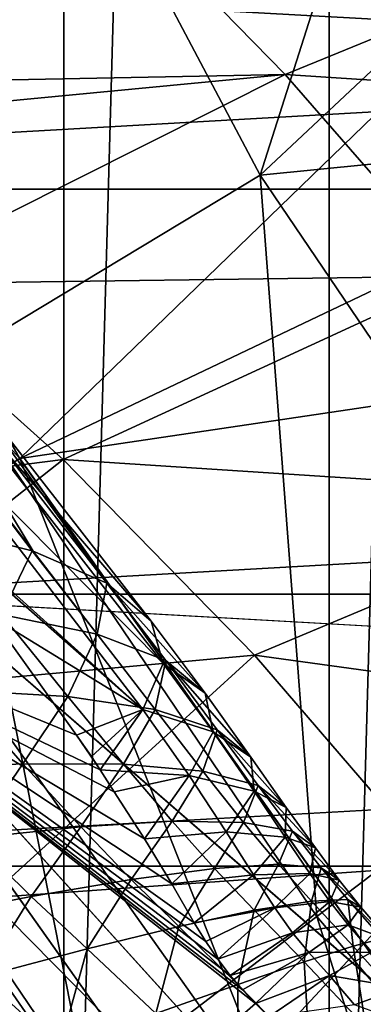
# Model space of a CAD drawing. Header units: millimetres. Extents: x -100 to 100, y -64 to 136.
# Tile 78 of 256: x -15.24 to -14.23, y -11.18 to -8.29. Entities that reach past the tile are written whole.
import ezdxf

# ---------------------------------------------------------------- set-up
doc = ezdxf.new("R2010")
doc.units = ezdxf.units.MM
doc.header["$LTSCALE"] = 159.143519
for name, color, linetype in [('141', 7, 'CONTINUOUS'), ('142', 7, 'CONTINUOUS'), ('160', 7, 'CONTINUOUS'), ('188', 7, 'CONTINUOUS'), ('294', 7, 'CONTINUOUS'), ('296', 7, 'CONTINUOUS'), ('301', 7, 'CONTINUOUS'), ('302', 7, 'CONTINUOUS'), ('303', 7, 'CONTINUOUS'), ('307', 7, 'CONTINUOUS'), ('309', 7, 'CONTINUOUS'), ('313', 7, 'CONTINUOUS'), ('319', 7, 'CONTINUOUS'), ('321', 7, 'CONTINUOUS'), ('322', 7, 'CONTINUOUS'), ('323', 7, 'CONTINUOUS'), ('436', 7, 'CONTINUOUS'), ('464', 7, 'CONTINUOUS'), ('468', 7, 'CONTINUOUS'), ('469', 7, 'CONTINUOUS'), ('470', 7, 'CONTINUOUS'), ('477', 7, 'CONTINUOUS'), ('507', 7, 'CONTINUOUS'), ('83', 7, 'CONTINUOUS')]:
    doc.layers.add(name, color=color, linetype=linetype)

msp = doc.modelspace()

# ---------------------------------------------------------------- linework, layer by layer
at = {"layer": '141', "color": 7, "linetype": 'CONTINUOUS', "true_color": 0x8c979c}
msp.add_3dface([(-14.9735, -7.9249, -11.5405), (-16.0208, -8.4789, -11.1168), (-32.4168, -7.7796, -11.2709), (-14.9735, -7.9249, -11.5405)], dxfattribs=at)
at = {"layer": '142', "color": 7, "linetype": 'CONTINUOUS', "true_color": 0x8c979c}
for points in [[(-15.7017, -9.0189, 12.7725), (-15.9042, -8.93, 12.3202), (-15.2018, -9.849, 11.8407), (-15.7017, -9.0189, 12.7725)], [(-15.2018, -9.849, 11.8407), (-15.9042, -8.93, 12.3202), (-15.2043, -9.8482, 11.8359), (-15.2018, -9.849, 11.8407)], [(-15.2043, -9.8482, 11.8359), (-15.9042, -8.93, 12.3202), (-15.5051, -9.7732, 11.3625), (-15.2043, -9.8482, 11.8359)], [(-15.5712, -9.1371, 13.2529), (-15.7017, -9.0189, 12.7725), (-14.9844, -9.9432, 12.3555), (-15.5712, -9.1371, 13.2529)], [(-14.9844, -9.9432, 12.3555), (-15.7017, -9.0189, 12.7725), (-15.2018, -9.849, 11.8407), (-14.9844, -9.9432, 12.3555)], [(-15.52, -9.2807, 13.7426), (-15.5712, -9.1371, 13.2529), (-14.8546, -10.0542, 12.9015), (-15.52, -9.2807, 13.7426)], [(-14.8546, -10.0542, 12.9015), (-15.5712, -9.1371, 13.2529), (-14.9844, -9.9432, 12.3555), (-14.8546, -10.0542, 12.9015)], [(-15.5492, -9.4437, 14.2223), (-15.52, -9.2807, 13.7426), (-14.8194, -10.179, 13.4585), (-15.5492, -9.4437, 14.2223)], [(-14.8194, -10.179, 13.4585), (-15.52, -9.2807, 13.7426), (-14.8546, -10.0542, 12.9015), (-14.8194, -10.179, 13.4585)], [(-15.6542, -9.6159, 14.6721), (-15.5492, -9.4437, 14.2223), (-14.8794, -10.3136, 14.0111), (-15.6542, -9.6159, 14.6721)], [(-14.8794, -10.3136, 14.0111), (-15.5492, -9.4437, 14.2223), (-14.8194, -10.179, 13.4585), (-14.8794, -10.3136, 14.0111)], [(-15.6071, -9.6746, 14.6529), (-15.6542, -9.6159, 14.6721), (-14.8794, -10.3136, 14.0111), (-15.6071, -9.6746, 14.6529)], [(-15.324, -10.0421, 14.5673), (-15.6071, -9.6746, 14.6529), (-14.8794, -10.3136, 14.0111), (-15.324, -10.0421, 14.5673)], [(-15.074, -10.3889, 14.5375), (-15.324, -10.0421, 14.5673), (-14.8794, -10.3136, 14.0111), (-15.074, -10.3889, 14.5375)], [(-15.0299, -10.4521, 14.5368), (-15.074, -10.3889, 14.5375), (-14.8794, -10.3136, 14.0111), (-15.0299, -10.4521, 14.5368)]]:
    msp.add_3dface(points, dxfattribs=at)
at = {"layer": '160', "color": 7, "linetype": 'CONTINUOUS', "true_color": 0x8c979c}
for points in [[(-15.2043, -9.8482, 11.8359), (-15.5051, -9.7732, 11.3625), (-15.2946, -10.035, 11.2699), (-15.2043, -9.8482, 11.8359)], [(-15.2043, -9.8482, 11.8359), (-15.2946, -10.035, 11.2699), (-15.0133, -10.0926, 11.7665), (-15.2043, -9.8482, 11.8359)], [(-15.2018, -9.849, 11.8407), (-15.2043, -9.8482, 11.8359), (-15.0133, -10.0926, 11.7665), (-15.2018, -9.849, 11.8407)], [(-14.9844, -9.9432, 12.3555), (-15.2018, -9.849, 11.8407), (-15.0133, -10.0926, 11.7665), (-14.9844, -9.9432, 12.3555)], [(-14.9844, -9.9432, 12.3555), (-15.0133, -10.0926, 11.7665), (-14.8115, -10.1702, 12.303), (-14.9844, -9.9432, 12.3555)], [(-14.8546, -10.0542, 12.9015), (-14.9844, -9.9432, 12.3555), (-14.6959, -10.2661, 12.8654), (-14.8546, -10.0542, 12.9015)], [(-14.9844, -9.9432, 12.3555), (-14.8115, -10.1702, 12.303), (-14.6959, -10.2661, 12.8654), (-14.9844, -9.9432, 12.3555)], [(-15.2946, -10.035, 11.2699), (-15.4227, -10.2569, 10.7563), (-15.0995, -10.2755, 11.2204), (-15.2946, -10.035, 11.2699)], [(-15.2946, -10.035, 11.2699), (-15.0995, -10.2755, 11.2204), (-15.0133, -10.0926, 11.7665), (-15.2946, -10.035, 11.2699)], [(-14.8194, -10.179, 13.4585), (-14.8546, -10.0542, 12.9015), (-14.6959, -10.2661, 12.8654), (-14.8194, -10.179, 13.4585)], [(-15.0133, -10.0926, 11.7665), (-15.0995, -10.2755, 11.2204), (-14.8427, -10.3142, 11.7329), (-15.0133, -10.0926, 11.7665)], [(-15.0133, -10.0926, 11.7665), (-14.8427, -10.3142, 11.7329), (-14.8115, -10.1702, 12.303), (-15.0133, -10.0926, 11.7665)], [(-14.8115, -10.1702, 12.303), (-14.8427, -10.3142, 11.7329), (-14.6607, -10.3736, 12.2835), (-14.8115, -10.1702, 12.303)], [(-14.8115, -10.1702, 12.303), (-14.6607, -10.3736, 12.2835), (-14.5614, -10.4534, 12.8594), (-14.8115, -10.1702, 12.303)], [(-14.6959, -10.2661, 12.8654), (-14.8115, -10.1702, 12.303), (-14.5614, -10.4534, 12.8594), (-14.6959, -10.2661, 12.8654)], [(-14.8794, -10.3136, 14.0111), (-14.8194, -10.179, 13.4585), (-14.6724, -10.3795, 13.4395), (-14.8794, -10.3136, 14.0111)], [(-14.8194, -10.179, 13.4585), (-14.6959, -10.2661, 12.8654), (-14.6724, -10.3795, 13.4395), (-14.8194, -10.179, 13.4585)], [(-15.4227, -10.2569, 10.7563), (-15.5806, -10.4903, 10.2979), (-15.2313, -10.4732, 10.7241), (-15.4227, -10.2569, 10.7563)], [(-15.4227, -10.2569, 10.7563), (-15.2313, -10.4732, 10.7241), (-15.0995, -10.2755, 11.2204), (-15.4227, -10.2569, 10.7563)], [(-15.0995, -10.2755, 11.2204), (-15.2313, -10.4732, 10.7241), (-14.936, -10.474, 11.2017), (-15.0995, -10.2755, 11.2204)], [(-15.0995, -10.2755, 11.2204), (-14.936, -10.474, 11.2017), (-14.8427, -10.3142, 11.7329), (-15.0995, -10.2755, 11.2204)], [(-14.6959, -10.2661, 12.8654), (-14.5614, -10.4534, 12.8594), (-14.6724, -10.3795, 13.4395), (-14.6959, -10.2661, 12.8654)], [(-15.0047, -10.4915, 14.5409), (-15.0299, -10.4521, 14.5368), (-14.8794, -10.3136, 14.0111), (-15.0047, -10.4915, 14.5409)], [(-15.0047, -10.4915, 14.5409), (-14.8794, -10.3136, 14.0111), (-14.7425, -10.5073, 14.0095), (-15.0047, -10.4915, 14.5409)], [(-14.8427, -10.3142, 11.7329), (-14.936, -10.474, 11.2017), (-14.7029, -10.4947, 11.7249), (-14.8427, -10.3142, 11.7329)], [(-14.8794, -10.3136, 14.0111), (-14.6724, -10.3795, 13.4395), (-14.7425, -10.5073, 14.0095), (-14.8794, -10.3136, 14.0111)], [(-14.8427, -10.3142, 11.7329), (-14.7029, -10.4947, 11.7249), (-14.6607, -10.3736, 12.2835), (-14.8427, -10.3142, 11.7329)], [(-14.6724, -10.3795, 13.4395), (-14.5517, -10.5539, 13.447), (-14.7425, -10.5073, 14.0095), (-14.6724, -10.3795, 13.4395)], [(-14.6607, -10.3736, 12.2835), (-14.7029, -10.4947, 11.7249), (-14.5405, -10.5368, 12.2846), (-14.6607, -10.3736, 12.2835)], [(-14.6724, -10.3795, 13.4395), (-14.5614, -10.4534, 12.8594), (-14.5517, -10.5539, 13.447), (-14.6724, -10.3795, 13.4395)], [(-14.6607, -10.3736, 12.2835), (-14.5405, -10.5368, 12.2846), (-14.4573, -10.6012, 12.8686), (-14.6607, -10.3736, 12.2835)], [(-14.5614, -10.4534, 12.8594), (-14.6607, -10.3736, 12.2835), (-14.4573, -10.6012, 12.8686), (-14.5614, -10.4534, 12.8594)], [(-14.5614, -10.4534, 12.8594), (-14.4573, -10.6012, 12.8686), (-14.5517, -10.5539, 13.447), (-14.5614, -10.4534, 12.8594)], [(-15.5806, -10.4903, 10.2979), (-15.3819, -10.6919, 10.2759), (-15.2313, -10.4732, 10.7241), (-15.5806, -10.4903, 10.2979)], [(-15.2313, -10.4732, 10.7241), (-15.3819, -10.6919, 10.2759), (-15.0617, -10.658, 10.7146), (-15.2313, -10.4732, 10.7241)], [(-15.2313, -10.4732, 10.7241), (-15.0617, -10.658, 10.7146), (-14.936, -10.474, 11.2017), (-15.2313, -10.4732, 10.7241)], [(-14.936, -10.474, 11.2017), (-15.0617, -10.658, 10.7146), (-14.7928, -10.6417, 11.201), (-14.936, -10.474, 11.2017)], [(-14.9631, -10.5559, 14.547), (-15.0047, -10.4915, 14.5409), (-14.7425, -10.5073, 14.0095), (-14.9631, -10.5559, 14.547)], [(-14.936, -10.474, 11.2017), (-14.7928, -10.6417, 11.201), (-14.7029, -10.4947, 11.7249), (-14.936, -10.474, 11.2017)], [(-14.7029, -10.4947, 11.7249), (-14.7928, -10.6417, 11.201), (-14.5827, -10.6453, 11.7302), (-14.7029, -10.4947, 11.7249)], [(-14.7029, -10.4947, 11.7249), (-14.5827, -10.6453, 11.7302), (-14.5405, -10.5368, 12.2846), (-14.7029, -10.4947, 11.7249)], [(-14.8744, -10.6934, 14.563), (-14.9631, -10.5559, 14.547), (-14.7425, -10.5073, 14.0095), (-14.8744, -10.6934, 14.563)], [(-14.8744, -10.6934, 14.563), (-14.7425, -10.5073, 14.0095), (-14.6338, -10.6732, 14.0305), (-14.8744, -10.6934, 14.563)], [(-14.7425, -10.5073, 14.0095), (-14.5517, -10.5539, 13.447), (-14.6338, -10.6732, 14.0305), (-14.7425, -10.5073, 14.0095)], [(-14.5517, -10.5539, 13.447), (-14.4608, -10.6889, 13.464), (-14.6338, -10.6732, 14.0305), (-14.5517, -10.5539, 13.447)], [(-14.5405, -10.5368, 12.2846), (-14.5827, -10.6453, 11.7302), (-14.4395, -10.6709, 12.2941), (-14.5405, -10.5368, 12.2846)], [(-14.5517, -10.5539, 13.447), (-14.4573, -10.6012, 12.8686), (-14.4608, -10.6889, 13.464), (-14.5517, -10.5539, 13.447)], [(-14.5405, -10.5368, 12.2846), (-14.4395, -10.6709, 12.2941), (-14.372, -10.7203, 12.8812), (-14.5405, -10.5368, 12.2846)], [(-14.4573, -10.6012, 12.8686), (-14.5405, -10.5368, 12.2846), (-14.372, -10.7203, 12.8812), (-14.4573, -10.6012, 12.8686)], [(-14.4573, -10.6012, 12.8686), (-14.372, -10.7203, 12.8812), (-14.4608, -10.6889, 13.464), (-14.4573, -10.6012, 12.8686)], [(-15.3819, -10.6919, 10.2759), (-15.207, -10.8626, 10.2729), (-15.0617, -10.658, 10.7146), (-15.3819, -10.6919, 10.2759)], [(-15.0617, -10.658, 10.7146), (-15.207, -10.8626, 10.2729), (-14.9133, -10.8127, 10.7198), (-15.0617, -10.658, 10.7146)], [(-15.0617, -10.658, 10.7146), (-14.9133, -10.8127, 10.7198), (-14.7928, -10.6417, 11.201), (-15.0617, -10.658, 10.7146)], [(-14.7928, -10.6417, 11.201), (-14.9133, -10.8127, 10.7198), (-14.6686, -10.7805, 11.2111), (-14.7928, -10.6417, 11.201)], [(-14.7928, -10.6417, 11.201), (-14.6686, -10.7805, 11.2111), (-14.5827, -10.6453, 11.7302), (-14.7928, -10.6417, 11.201)], [(-14.5827, -10.6453, 11.7302), (-14.6686, -10.7805, 11.2111), (-14.4799, -10.7685, 11.7425), (-14.5827, -10.6453, 11.7302)], [(-14.5827, -10.6453, 11.7302), (-14.4799, -10.7685, 11.7425), (-14.4395, -10.6709, 12.2941), (-14.5827, -10.6453, 11.7302)], [(-15.3819, -10.6919, 10.2759), (-15.5431, -10.9282, 9.8741), (-15.207, -10.8626, 10.2729), (-15.3819, -10.6919, 10.2759)], [(-14.7941, -10.826, 14.5901), (-14.8744, -10.6934, 14.563), (-14.6338, -10.6732, 14.0305), (-14.7941, -10.826, 14.5901)], [(-14.7941, -10.826, 14.5901), (-14.6338, -10.6732, 14.0305), (-14.5539, -10.7993, 14.0551), (-14.7941, -10.826, 14.5901)], [(-14.6338, -10.6732, 14.0305), (-14.4608, -10.6889, 13.464), (-14.5539, -10.7993, 14.0551), (-14.6338, -10.6732, 14.0305)], [(-14.4608, -10.6889, 13.464), (-14.388, -10.7954, 13.4793), (-14.5539, -10.7993, 14.0551), (-14.4608, -10.6889, 13.464)], [(-14.4395, -10.6709, 12.2941), (-14.4799, -10.7685, 11.7425), (-14.3549, -10.779, 12.3066), (-14.4395, -10.6709, 12.2941)], [(-14.4608, -10.6889, 13.464), (-14.372, -10.7203, 12.8812), (-14.388, -10.7954, 13.4793), (-14.4608, -10.6889, 13.464)], [(-14.4395, -10.6709, 12.2941), (-14.3549, -10.779, 12.3066), (-14.302, -10.8146, 12.8926), (-14.4395, -10.6709, 12.2941)], [(-14.372, -10.7203, 12.8812), (-14.4395, -10.6709, 12.2941), (-14.302, -10.8146, 12.8926), (-14.372, -10.7203, 12.8812)], [(-14.372, -10.7203, 12.8812), (-14.302, -10.8146, 12.8926), (-14.388, -10.7954, 13.4793), (-14.372, -10.7203, 12.8812)], [(-14.9133, -10.8127, 10.7198), (-14.7731, -10.9513, 10.7349), (-14.6686, -10.7805, 11.2111), (-14.9133, -10.8127, 10.7198)], [(-14.6686, -10.7805, 11.2111), (-14.7731, -10.9513, 10.7349), (-14.5516, -10.9036, 11.2276), (-14.6686, -10.7805, 11.2111)], [(-14.6686, -10.7805, 11.2111), (-14.5516, -10.9036, 11.2276), (-14.4799, -10.7685, 11.7425), (-14.6686, -10.7805, 11.2111)], [(-14.4799, -10.7685, 11.7425), (-14.5516, -10.9036, 11.2276), (-14.3837, -10.8764, 11.7577), (-14.4799, -10.7685, 11.7425)], [(-14.4799, -10.7685, 11.7425), (-14.3837, -10.8764, 11.7577), (-14.3549, -10.779, 12.3066), (-14.4799, -10.7685, 11.7425)], [(-14.3549, -10.779, 12.3066), (-14.3837, -10.8764, 11.7577), (-14.2764, -10.8723, 12.3183), (-14.3549, -10.779, 12.3066)], [(-14.3549, -10.779, 12.3066), (-14.2764, -10.8723, 12.3183), (-14.2379, -10.8944, 12.8993), (-14.3549, -10.779, 12.3066)], [(-14.302, -10.8146, 12.8926), (-14.3549, -10.779, 12.3066), (-14.2379, -10.8944, 12.8993), (-14.302, -10.8146, 12.8926)], [(-15.207, -10.8626, 10.2729), (-15.0422, -11.017, 10.2833), (-14.9133, -10.8127, 10.7198), (-15.207, -10.8626, 10.2729)], [(-14.9133, -10.8127, 10.7198), (-15.0422, -11.017, 10.2833), (-14.7731, -10.9513, 10.7349), (-14.9133, -10.8127, 10.7198)], [(-14.7279, -10.9405, 14.6206), (-14.7941, -10.826, 14.5901), (-14.5539, -10.7993, 14.0551), (-14.7279, -10.9405, 14.6206)], [(-14.7279, -10.9405, 14.6206), (-14.5539, -10.7993, 14.0551), (-14.4906, -10.8963, 14.0728), (-14.7279, -10.9405, 14.6206)], [(-14.5539, -10.7993, 14.0551), (-14.388, -10.7954, 13.4793), (-14.4906, -10.8963, 14.0728), (-14.5539, -10.7993, 14.0551)], [(-14.388, -10.7954, 13.4793), (-14.329, -10.8779, 13.489), (-14.4906, -10.8963, 14.0728), (-14.388, -10.7954, 13.4793)], [(-14.388, -10.7954, 13.4793), (-14.302, -10.8146, 12.8926), (-14.329, -10.8779, 13.489), (-14.388, -10.7954, 13.4793)], [(-14.302, -10.8146, 12.8926), (-14.2379, -10.8944, 12.8993), (-14.329, -10.8779, 13.489), (-14.302, -10.8146, 12.8926)], [(-15.5431, -10.9282, 9.8741), (-15.3528, -11.0986, 9.8759), (-15.207, -10.8626, 10.2729), (-15.5431, -10.9282, 9.8741)], [(-15.207, -10.8626, 10.2729), (-15.3528, -11.0986, 9.8759), (-15.0422, -11.017, 10.2833), (-15.207, -10.8626, 10.2729)], [(-14.3837, -10.8764, 11.7577), (-14.2611, -11.0087, 11.7765), (-14.2764, -10.8723, 12.3183), (-14.3837, -10.8764, 11.7577)], [(-14.2764, -10.8723, 12.3183), (-14.2611, -11.0087, 11.7765), (-14.1755, -10.9864, 12.3301), (-14.2764, -10.8723, 12.3183)], [(-14.2764, -10.8723, 12.3183), (-14.1755, -10.9864, 12.3301), (-14.1548, -10.9913, 12.9024), (-14.2764, -10.8723, 12.3183)], [(-14.2379, -10.8944, 12.8993), (-14.2764, -10.8723, 12.3183), (-14.1548, -10.9913, 12.9024), (-14.2379, -10.8944, 12.8993)], [(-14.6943, -10.995, 14.6323), (-14.7279, -10.9405, 14.6206), (-14.4906, -10.8963, 14.0728), (-14.6943, -10.995, 14.6323)], [(-14.6589, -11.0475, 14.639), (-14.6943, -10.995, 14.6323), (-14.4906, -10.8963, 14.0728), (-14.6589, -11.0475, 14.639)], [(-14.6589, -11.0475, 14.639), (-14.4906, -10.8963, 14.0728), (-14.439, -10.9696, 14.0804), (-14.6589, -11.0475, 14.639)], [(-14.5516, -10.9036, 11.2276), (-14.4046, -11.0546, 11.2511), (-14.3837, -10.8764, 11.7577), (-14.5516, -10.9036, 11.2276)], [(-14.4906, -10.8963, 14.0728), (-14.329, -10.8779, 13.489), (-14.439, -10.9696, 14.0804), (-14.4906, -10.8963, 14.0728)], [(-14.329, -10.8779, 13.489), (-14.2753, -10.9458, 13.49), (-14.439, -10.9696, 14.0804), (-14.329, -10.8779, 13.489)], [(-14.3837, -10.8764, 11.7577), (-14.4046, -11.0546, 11.2511), (-14.2611, -11.0087, 11.7765), (-14.3837, -10.8764, 11.7577)], [(-14.329, -10.8779, 13.489), (-14.2379, -10.8944, 12.8993), (-14.2753, -10.9458, 13.49), (-14.329, -10.8779, 13.489)], [(-14.2379, -10.8944, 12.8993), (-14.1548, -10.9913, 12.9024), (-14.2753, -10.9458, 13.49), (-14.2379, -10.8944, 12.8993)], [(-14.7731, -10.9513, 10.7349), (-14.5995, -11.1212, 10.7599), (-14.5516, -10.9036, 11.2276), (-14.7731, -10.9513, 10.7349)], [(-14.5516, -10.9036, 11.2276), (-14.5995, -11.1212, 10.7599), (-14.4046, -11.0546, 11.2511), (-14.5516, -10.9036, 11.2276)], [(-15.0422, -11.017, 10.2833), (-14.8406, -11.2062, 10.3061), (-14.7731, -10.9513, 10.7349), (-15.0422, -11.017, 10.2833)], [(-14.7731, -10.9513, 10.7349), (-14.8406, -11.2062, 10.3061), (-14.5995, -11.1212, 10.7599), (-14.7731, -10.9513, 10.7349)], [(-14.439, -10.9696, 14.0804), (-14.2753, -10.9458, 13.49), (-14.3914, -11.028, 14.0755), (-14.439, -10.9696, 14.0804)], [(-14.2753, -10.9458, 13.49), (-14.2058, -11.0268, 13.4837), (-14.3914, -11.028, 14.0755), (-14.2753, -10.9458, 13.49)], [(-14.2753, -10.9458, 13.49), (-14.1548, -10.9913, 12.9024), (-14.2058, -11.0268, 13.4837), (-14.2753, -10.9458, 13.49)], [(-14.6228, -11.0954, 14.6392), (-14.6589, -11.0475, 14.639), (-14.439, -10.9696, 14.0804), (-14.6228, -11.0954, 14.6392)], [(-14.6228, -11.0954, 14.6392), (-14.439, -10.9696, 14.0804), (-14.3914, -11.028, 14.0755), (-14.6228, -11.0954, 14.6392)], [(-14.2611, -11.0087, 11.7765), (-14.1085, -11.1781, 11.8103), (-14.1755, -10.9864, 12.3301), (-14.2611, -11.0087, 11.7765)], [(-14.4046, -11.0546, 11.2511), (-14.2235, -11.2472, 11.2914), (-14.2611, -11.0087, 11.7765), (-14.4046, -11.0546, 11.2511)], [(-14.2611, -11.0087, 11.7765), (-14.2235, -11.2472, 11.2914), (-14.1085, -11.1781, 11.8103), (-14.2611, -11.0087, 11.7765)], [(-15.3528, -11.0986, 9.8759), (-15.1226, -11.3074, 9.8928), (-15.0422, -11.017, 10.2833), (-15.3528, -11.0986, 9.8759)], [(-15.0422, -11.017, 10.2833), (-15.1226, -11.3074, 9.8928), (-14.8406, -11.2062, 10.3061), (-15.0422, -11.017, 10.2833)], [(-14.5862, -11.1376, 14.6318), (-14.6228, -11.0954, 14.6392), (-14.3914, -11.028, 14.0755), (-14.5862, -11.1376, 14.6318)], [(-14.5476, -11.1773, 14.6184), (-14.5862, -11.1376, 14.6318), (-14.3914, -11.028, 14.0755), (-14.5476, -11.1773, 14.6184)], [(-14.5476, -11.1773, 14.6184), (-14.3914, -11.028, 14.0755), (-14.3308, -11.0949, 14.06), (-14.5476, -11.1773, 14.6184)], [(-14.3914, -11.028, 14.0755), (-14.2058, -11.0268, 13.4837), (-14.3308, -11.0949, 14.06), (-14.3914, -11.028, 14.0755)], [(-14.2058, -11.0268, 13.4837), (-14.119, -11.1317, 13.485), (-14.3308, -11.0949, 14.06), (-14.2058, -11.0268, 13.4837)], [(-14.5995, -11.1212, 10.7599), (-14.388, -11.3377, 10.8036), (-14.4046, -11.0546, 11.2511), (-14.5995, -11.1212, 10.7599)], [(-14.4046, -11.0546, 11.2511), (-14.388, -11.3377, 10.8036), (-14.2235, -11.2472, 11.2914), (-14.4046, -11.0546, 11.2511)], [(-15.3528, -11.0986, 9.8759), (-15.4433, -11.4226, 9.522), (-15.1226, -11.3074, 9.8928), (-15.3528, -11.0986, 9.8759)], [(-14.509, -11.2165, 14.6044), (-14.5476, -11.1773, 14.6184), (-14.3308, -11.0949, 14.06), (-14.509, -11.2165, 14.6044)], [(-14.509, -11.2165, 14.6044), (-14.3308, -11.0949, 14.06), (-14.2567, -11.1812, 14.0495), (-14.509, -11.2165, 14.6044)], [(-14.3308, -11.0949, 14.06), (-14.119, -11.1317, 13.485), (-14.2567, -11.1812, 14.0495), (-14.3308, -11.0949, 14.06)], [(-14.8406, -11.2062, 10.3061), (-14.5975, -11.4472, 10.3495), (-14.5995, -11.1212, 10.7599), (-14.8406, -11.2062, 10.3061)], [(-14.5995, -11.1212, 10.7599), (-14.5975, -11.4472, 10.3495), (-14.388, -11.3377, 10.8036), (-14.5995, -11.1212, 10.7599)], [(-14.119, -11.1317, 13.485), (-14.0125, -11.2692, 13.5038), (-14.2567, -11.1812, 14.0495), (-14.119, -11.1317, 13.485)]]:
    msp.add_3dface(points, dxfattribs=at)
at = {"layer": '188', "color": 7, "linetype": 'CONTINUOUS', "true_color": 0x8c979c}
for points in [[(-14.9735, -7.9249, -11.5405), (-13.1285, -7.9036, -11.6772), (-14.4607, -8.4492, -11.254), (-14.9735, -7.9249, -11.5405)], [(-13.1285, -7.9036, -11.6772), (-12.6767, -8.5654, -11.4767), (-14.4607, -8.4492, -11.254), (-13.1285, -7.9036, -11.6772)], [(-16.0208, -8.4789, -11.1168), (-14.9735, -7.9249, -11.5405), (-14.4607, -8.4492, -11.254), (-16.0208, -8.4789, -11.1168)], [(-16.2641, -8.6209, -11.0017), (-16.0208, -8.4789, -11.1168), (-14.4607, -8.4492, -11.254), (-16.2641, -8.6209, -11.0017)], [(-16.2641, -8.6209, -11.0017), (-14.4607, -8.4492, -11.254), (-15.688, -9.0645, -10.7307), (-16.2641, -8.6209, -11.0017)], [(-14.4607, -8.4492, -11.254), (-13.9443, -9.041, -11.0529), (-15.688, -9.0645, -10.7307), (-14.4607, -8.4492, -11.254)], [(-14.4607, -8.4492, -11.254), (-12.6767, -8.5654, -11.4767), (-13.9443, -9.041, -11.0529), (-14.4607, -8.4492, -11.254)], [(-15.688, -9.0645, -10.7307), (-13.9443, -9.041, -11.0529), (-15.1137, -9.5798, -10.5363), (-15.688, -9.0645, -10.7307)], [(-13.9443, -9.041, -11.0529), (-13.4387, -9.6881, -10.9499), (-15.1137, -9.5798, -10.5363), (-13.9443, -9.041, -11.0529)], [(-15.688, -9.0645, -10.7307), (-15.1137, -9.5798, -10.5363), (-16.7073, -9.7826, -10.0699), (-15.688, -9.0645, -10.7307)], [(-16.7073, -9.7826, -10.0699), (-15.1137, -9.5798, -10.5363), (-16.0095, -10.2863, -9.8855), (-16.7073, -9.7826, -10.0699)], [(-15.1137, -9.5798, -10.5363), (-14.5513, -10.1542, -10.4322), (-16.0095, -10.2863, -9.8855), (-15.1137, -9.5798, -10.5363)], [(-15.1137, -9.5798, -10.5363), (-13.4387, -9.6881, -10.9499), (-14.5513, -10.1542, -10.4322), (-15.1137, -9.5798, -10.5363)], [(-13.4387, -9.6881, -10.9499), (-12.9591, -10.3739, -10.9529), (-14.5513, -10.1542, -10.4322), (-13.4387, -9.6881, -10.9499)], [(-16.0095, -10.2863, -9.8855), (-14.5513, -10.1542, -10.4322), (-15.3333, -10.8669, -9.8063), (-16.0095, -10.2863, -9.8855)], [(-14.5513, -10.1542, -10.4322), (-14.017, -10.7743, -10.4251), (-15.3333, -10.8669, -9.8063), (-14.5513, -10.1542, -10.4322)], [(-14.5513, -10.1542, -10.4322), (-12.9591, -10.3739, -10.9529), (-14.017, -10.7743, -10.4251), (-14.5513, -10.1542, -10.4322)], [(-15.3333, -10.8669, -9.8063), (-14.017, -10.7743, -10.4251), (-14.7021, -11.5073, -9.8385), (-15.3333, -10.8669, -9.8063)], [(-14.017, -10.7743, -10.4251), (-13.5261, -11.4234, -10.5168), (-14.7021, -11.5073, -9.8385), (-14.017, -10.7743, -10.4251)], [(-15.3333, -10.8669, -9.8063), (-14.7021, -11.5073, -9.8385), (-16.2133, -11.3657, -9.1021), (-15.3333, -10.8669, -9.8063)]]:
    msp.add_3dface(points, dxfattribs=at)
at = {"layer": '294', "color": 7, "linetype": 'CONTINUOUS', "true_color": 0xaaaaaa}
for points in [[(-15.6643, -9.8428, 72.2), (-15.876, -9.9757, 72.2), (-14.4639, -11.5345, 72.2), (-15.6643, -9.8428, 72.2)], [(-15.876, -9.9757, 72.2), (-14.6593, -11.6905, 72.2), (-14.4639, -11.5345, 72.2), (-15.876, -9.9757, 72.2)]]:
    msp.add_3dface(points, dxfattribs=at)
at = {"layer": '296', "color": 7, "linetype": 'CONTINUOUS', "true_color": 0xaaaaaa}
for points in [[(-14.4639, -11.5345, 62.7), (-15.876, -9.9757, 62.7), (-15.6643, -9.8428, 62.7), (-14.4639, -11.5345, 62.7)], [(-14.6593, -11.6905, 62.7), (-15.876, -9.9757, 62.7), (-14.4639, -11.5345, 62.7), (-14.6593, -11.6905, 62.7)]]:
    msp.add_3dface(points, dxfattribs=at)
at = {"layer": '301', "color": 7, "linetype": 'CONTINUOUS', "true_color": 0xaaaaaa}
for points in [[(-14.6594, -11.6904, 72.7), (-15.876, -9.9757, 72.2), (-15.8761, -9.9756, 72.7), (-14.6594, -11.6904, 72.7)], [(-14.6593, -11.6905, 72.2), (-15.876, -9.9757, 72.2), (-14.6594, -11.6904, 72.7), (-14.6593, -11.6905, 72.2)]]:
    msp.add_3dface(points, dxfattribs=at)
at = {"layer": '302', "color": 7, "linetype": 'CONTINUOUS', "true_color": 0xaaaaaa}
for points in [[(-15.2409, -9.5768, 63.2), (-16.2174, -7.8099, 63.2), (-15.2409, -9.5768, 71.7), (-15.2409, -9.5768, 63.2)], [(-15.2409, -9.5768, 71.7), (-16.2174, -7.8099, 63.2), (-16.2174, -7.8099, 71.7), (-15.2409, -9.5768, 71.7)], [(-14.073, -11.2228, 63.2), (-15.2409, -9.5768, 63.2), (-14.073, -11.2228, 71.7), (-14.073, -11.2228, 63.2)], [(-14.073, -11.2228, 71.7), (-15.2409, -9.5768, 63.2), (-15.2409, -9.5768, 71.7), (-14.073, -11.2228, 71.7)]]:
    msp.add_3dface(points, dxfattribs=at)
at = {"layer": '303', "color": 7, "linetype": 'CONTINUOUS', "true_color": 0xaaaaaa}
for points in [[(-15.876, -9.9757, 62.7), (-14.6593, -11.6905, 62.7), (-15.8761, -9.9756, 47.7), (-15.876, -9.9757, 62.7)], [(-15.8761, -9.9756, 47.7), (-14.6593, -11.6905, 62.7), (-14.6593, -11.6904, 47.7), (-15.8761, -9.9756, 47.7)]]:
    msp.add_3dface(points, dxfattribs=at)
at = {"layer": '307', "color": 7, "linetype": 'CONTINUOUS', "true_color": 0xaaaaaa}
for points in [[(-15.6643, -9.8428, 72.2), (-15.2409, -9.5768, 71.7), (-16.2174, -7.8099, 71.7), (-15.6643, -9.8428, 72.2)], [(-15.6643, -9.8428, 72.2), (-14.4639, -11.5345, 72.2), (-15.2409, -9.5768, 71.7), (-15.6643, -9.8428, 72.2)], [(-14.4639, -11.5345, 72.2), (-14.073, -11.2228, 71.7), (-15.2409, -9.5768, 71.7), (-14.4639, -11.5345, 72.2)]]:
    msp.add_3dface(points, dxfattribs=at)
at = {"layer": '309', "color": 7, "linetype": 'CONTINUOUS', "true_color": 0xaaaaaa}
for points in [[(-16.6679, -8.0269, 62.7), (-16.2174, -7.8099, 63.2), (-15.2409, -9.5768, 63.2), (-16.6679, -8.0269, 62.7)], [(-15.6643, -9.8428, 62.7), (-16.6679, -8.0269, 62.7), (-15.2409, -9.5768, 63.2), (-15.6643, -9.8428, 62.7)], [(-15.6643, -9.8428, 62.7), (-15.2409, -9.5768, 63.2), (-14.073, -11.2228, 63.2), (-15.6643, -9.8428, 62.7)], [(-14.4639, -11.5345, 62.7), (-15.6643, -9.8428, 62.7), (-14.073, -11.2228, 63.2), (-14.4639, -11.5345, 62.7)]]:
    msp.add_3dface(points, dxfattribs=at)
at = {"layer": '313', "color": 7, "linetype": 'CONTINUOUS', "true_color": 0xaaaaaa}
for points in [[(-14.4638, -11.5346, 72.7), (-15.8761, -9.9756, 72.7), (-15.6645, -9.8425, 72.7), (-14.4638, -11.5346, 72.7)], [(-14.6594, -11.6904, 72.7), (-15.8761, -9.9756, 72.7), (-14.4638, -11.5346, 72.7), (-14.6594, -11.6904, 72.7)]]:
    msp.add_3dface(points, dxfattribs=at)
at = {"layer": '319', "color": 7, "linetype": 'CONTINUOUS', "true_color": 0xaaaaaa}
for points in [[(-13.9854, -7.0237, 85.7), (-15.3943, -7.1222, 83.2769), (-14.534, -8.7448, 83.2769), (-13.9854, -7.0237, 85.7)], [(-13.5533, -7.825, 85.7), (-13.9854, -7.0237, 85.7), (-14.534, -8.7448, 83.2769), (-13.5533, -7.825, 85.7)], [(-15.3943, -7.1222, 83.2769), (-15.4638, -9.3043, 80.741), (-14.534, -8.7448, 83.2769), (-15.3943, -7.1222, 83.2769)], [(-13.0754, -8.5998, 85.7), (-13.5533, -7.825, 85.7), (-14.534, -8.7448, 83.2769), (-13.0754, -8.5998, 85.7)], [(-13.0754, -8.5998, 85.7), (-14.534, -8.7448, 83.2769), (-13.5033, -10.265, 83.2769), (-13.0754, -8.5998, 85.7)], [(-15.4638, -9.3043, 80.741), (-14.3672, -10.9217, 80.741), (-14.534, -8.7448, 83.2769), (-15.4638, -9.3043, 80.741)], [(-14.534, -8.7448, 83.2769), (-14.3672, -10.9217, 80.741), (-13.5033, -10.265, 83.2769), (-14.534, -8.7448, 83.2769)], [(-16.1901, -9.7413, 78.1162), (-15.042, -11.4346, 78.1162), (-15.4638, -9.3043, 80.741), (-16.1901, -9.7413, 78.1162)], [(-15.4638, -9.3043, 80.741), (-15.042, -11.4346, 78.1162), (-14.3672, -10.9217, 80.741), (-15.4638, -9.3043, 80.741)], [(-16.1901, -9.7413, 78.1162), (-15.522, -11.7995, 75.4246), (-15.042, -11.4346, 78.1162), (-16.1901, -9.7413, 78.1162)], [(-14.3672, -10.9217, 80.741), (-13.1021, -12.411, 80.741), (-13.5033, -10.265, 83.2769), (-14.3672, -10.9217, 80.741)], [(-15.042, -11.4346, 78.1162), (-13.7175, -12.9939, 78.1162), (-14.3672, -10.9217, 80.741), (-15.042, -11.4346, 78.1162)], [(-14.3672, -10.9217, 80.741), (-13.7175, -12.9939, 78.1162), (-13.1021, -12.411, 80.741), (-14.3672, -10.9217, 80.741)]]:
    msp.add_3dface(points, dxfattribs=at)
at = {"layer": '321', "color": 7, "linetype": 'CONTINUOUS', "true_color": 0xaaaaaa}
for points in [[(-16.2174, -7.8099, 77.2818), (-13.2502, -7.65, 84.7), (-15.241, -9.5766, 77.2818), (-16.2174, -7.8099, 77.2818)], [(-13.2502, -7.65, 84.7), (-12.783, -8.4074, 84.7), (-15.241, -9.5766, 77.2818), (-13.2502, -7.65, 84.7)], [(-12.783, -8.4074, 84.7), (-12.2724, -9.1366, 84.7), (-15.241, -9.5766, 77.2818), (-12.783, -8.4074, 84.7)], [(-15.241, -9.5766, 77.2818), (-12.2724, -9.1366, 84.7), (-14.0729, -11.2228, 77.2818), (-15.241, -9.5766, 77.2818)]]:
    msp.add_3dface(points, dxfattribs=at)
at = {"layer": '322', "color": 7, "linetype": 'CONTINUOUS', "true_color": 0xaaaaaa}
for points in [[(-16.2174, -7.8099, 77.2818), (-15.241, -9.5766, 77.2818), (-15.2411, -9.5765, 73.2), (-16.2174, -7.8099, 77.2818)], [(-15.241, -9.5766, 77.2818), (-14.0729, -11.2228, 77.2818), (-15.2411, -9.5765, 73.2), (-15.241, -9.5766, 77.2818)], [(-15.2411, -9.5765, 73.2), (-14.0729, -11.2228, 77.2818), (-14.0729, -11.2229, 73.2), (-15.2411, -9.5765, 73.2)]]:
    msp.add_3dface(points, dxfattribs=at)
at = {"layer": '323', "color": 7, "linetype": 'CONTINUOUS', "true_color": 0xaaaaaa}
for points in [[(-15.6645, -9.8425, 72.7), (-15.2411, -9.5765, 73.2), (-14.0729, -11.2229, 73.2), (-15.6645, -9.8425, 72.7)], [(-14.4638, -11.5346, 72.7), (-15.6645, -9.8425, 72.7), (-14.0729, -11.2229, 73.2), (-14.4638, -11.5346, 72.7)]]:
    msp.add_3dface(points, dxfattribs=at)
at = {"layer": '436', "color": 7, "linetype": 'CONTINUOUS', "true_color": 0x323232}
for points in [[(-16.8932, -8.1353, 47.7), (-15.8761, -9.9756, 47.7), (16.8932, -8.1353, 47.7), (-16.8932, -8.1353, 47.7)], [(-15.8761, -9.9756, 47.7), (15.8761, -9.9756, 47.7), (16.8932, -8.1353, 47.7), (-15.8761, -9.9756, 47.7)], [(-15.8761, -9.9756, 47.7), (-14.6593, -11.6904, 47.7), (15.8761, -9.9756, 47.7), (-15.8761, -9.9756, 47.7)], [(-14.6593, -11.6904, 47.7), (14.6593, -11.6904, 47.7), (15.8761, -9.9756, 47.7), (-14.6593, -11.6904, 47.7)]]:
    msp.add_3dface(points, dxfattribs=at)
at = {"layer": '464', "color": 7, "linetype": 'CONTINUOUS', "true_color": 0xaaaaaa}
for points in [[(-14.6593, -11.6905, 41.7), (-17.1461, -10.7738, 41.7), (-15.876, -9.9757, 41.7), (-14.6593, -11.6905, 41.7)], [(-15.832, -12.6258, 41.7), (-17.1461, -10.7738, 41.7), (-14.6593, -11.6905, 41.7), (-15.832, -12.6258, 41.7)]]:
    msp.add_3dface(points, dxfattribs=at)
at = {"layer": '468', "color": 7, "linetype": 'CONTINUOUS', "true_color": 0xaaaaaa}
for points in [[(-14.6593, -11.6904, 47.6573), (-15.876, -9.9757, 41.7), (-15.8761, -9.9756, 47.6573), (-14.6593, -11.6904, 47.6573)], [(-14.6593, -11.6905, 41.7), (-15.876, -9.9757, 41.7), (-14.6593, -11.6904, 47.6573), (-14.6593, -11.6905, 41.7)]]:
    msp.add_3dface(points, dxfattribs=at)
at = {"layer": '469', "linetype": 'CONTINUOUS'}
for points in [[(-19.1136, -6.6881, 36.7427), (-18.2446, -8.7861, 36.7427), (19.1136, -6.6881, 36.7427), (-19.1136, -6.6881, 36.7427)], [(-18.2446, -8.7861, 36.7427), (18.2446, -8.7861, 36.7427), (19.1136, -6.6881, 36.7427), (-18.2446, -8.7861, 36.7427)], [(-18.2446, -8.7861, 36.7427), (-17.1462, -10.7737, 36.7427), (18.2446, -8.7861, 36.7427), (-18.2446, -8.7861, 36.7427)], [(-17.1462, -10.7737, 36.7427), (17.1462, -10.7737, 36.7427), (18.2446, -8.7861, 36.7427), (-17.1462, -10.7737, 36.7427)], [(-17.1462, -10.7737, 36.7427), (-15.8321, -12.6257, 36.7427), (17.1462, -10.7737, 36.7427), (-17.1462, -10.7737, 36.7427)], [(-15.8321, -12.6257, 36.7427), (15.8321, -12.6257, 36.7427), (17.1462, -10.7737, 36.7427), (-15.8321, -12.6257, 36.7427)]]:
    msp.add_3dface(points, dxfattribs=at)
at = {"layer": '470', "linetype": 'CONTINUOUS'}
for points in [[(16.8932, -8.1353, 47.6573), (15.8761, -9.9756, 47.6573), (-16.8932, -8.1353, 47.6573), (16.8932, -8.1353, 47.6573)], [(15.8761, -9.9756, 47.6573), (-15.8761, -9.9756, 47.6573), (-16.8932, -8.1353, 47.6573), (15.8761, -9.9756, 47.6573)], [(15.8761, -9.9756, 47.6573), (14.6593, -11.6904, 47.6573), (-15.8761, -9.9756, 47.6573), (15.8761, -9.9756, 47.6573)], [(14.6593, -11.6904, 47.6573), (-14.6593, -11.6904, 47.6573), (-15.8761, -9.9756, 47.6573), (14.6593, -11.6904, 47.6573)]]:
    msp.add_3dface(points, dxfattribs=at)
at = {"layer": '477', "color": 7, "linetype": 'CONTINUOUS', "true_color": 0xaaaaaa}
for points in [[(-14.3311, 14.3805, 102.5), (-13.5046, 15.1619, 102.5), (-14.3311, -14.2805, 102.5), (-14.3311, 14.3805, 102.5)], [(-14.3311, -14.2805, 102.5), (-13.5046, 15.1619, 102.5), (-13.5046, -15.0619, 102.5), (-14.3311, -14.2805, 102.5)], [(-15.1116, 13.5549, 102.5), (-14.3311, 14.3805, 102.5), (-15.1116, -13.4549, 102.5), (-15.1116, 13.5549, 102.5)], [(-15.1116, -13.4549, 102.5), (-14.3311, 14.3805, 102.5), (-14.3311, -14.2805, 102.5), (-15.1116, -13.4549, 102.5)], [(-15.8451, 12.6863, 102.5), (-15.1116, 13.5549, 102.5), (-15.8451, -12.5863, 102.5), (-15.8451, 12.6863, 102.5)], [(-15.8451, -12.5863, 102.5), (-15.1116, 13.5549, 102.5), (-15.1116, -13.4549, 102.5), (-15.8451, -12.5863, 102.5)]]:
    msp.add_3dface(points, dxfattribs=at)
at = {"layer": '507', "color": 7, "linetype": 'CONTINUOUS', "true_color": 0xaaaaaa}
for points in [[(-17.0122, -39.729, 104.8735), (-15.0444, -39.091, 105.0101), (-15.7759, -2.8587, 105.0081), (-17.0122, -39.729, 104.8735)], [(-15.7759, -2.8587, 105.0081), (-15.0444, -39.091, 105.0101), (-13.7476, -3.4084, 105.1265), (-15.7759, -2.8587, 105.0081)], [(-15.0444, -39.091, 105.0101), (-13.1049, -38.5388, 105.1282), (-13.7476, -3.4084, 105.1265), (-15.0444, -39.091, 105.0101)]]:
    msp.add_3dface(points, dxfattribs=at)
at = {"layer": '83', "color": 7, "linetype": 'CONTINUOUS', "true_color": 0x8c979c}
for points in [[(-16.0733, -9.979, 15.6492), (-14.9799, -11.5556, 15.6492), (-16.5966, -10.5464, 16.6713), (-16.0733, -9.979, 15.6492)], [(-14.5862, -11.1376, 14.6318), (-14.5476, -11.1773, 14.6184), (-16.0733, -9.979, 15.6492), (-14.5862, -11.1376, 14.6318)], [(-16.0733, -9.979, 15.6492), (-14.5476, -11.1773, 14.6184), (-14.9799, -11.5556, 15.6492), (-16.0733, -9.979, 15.6492)], [(-14.6228, -11.0954, 14.6392), (-14.5862, -11.1376, 14.6318), (-16.0733, -9.979, 15.6492), (-14.6228, -11.0954, 14.6392)], [(-14.6589, -11.0475, 14.639), (-14.6228, -11.0954, 14.6392), (-16.0733, -9.979, 15.6492), (-14.6589, -11.0475, 14.639)], [(-14.6943, -10.995, 14.6323), (-14.6589, -11.0475, 14.639), (-16.0733, -9.979, 15.6492), (-14.6943, -10.995, 14.6323)], [(-14.7279, -10.9405, 14.6206), (-14.6943, -10.995, 14.6323), (-16.0733, -9.979, 15.6492), (-14.7279, -10.9405, 14.6206)], [(-14.7941, -10.826, 14.5901), (-14.7279, -10.9405, 14.6206), (-16.0733, -9.979, 15.6492), (-14.7941, -10.826, 14.5901)], [(-14.8744, -10.6934, 14.563), (-14.7941, -10.826, 14.5901), (-16.0733, -9.979, 15.6492), (-14.8744, -10.6934, 14.563)], [(-14.9631, -10.5559, 14.547), (-14.8744, -10.6934, 14.563), (-16.0733, -9.979, 15.6492), (-14.9631, -10.5559, 14.547)], [(-15.0047, -10.4915, 14.5409), (-14.9631, -10.5559, 14.547), (-16.0733, -9.979, 15.6492), (-15.0047, -10.4915, 14.5409)], [(-15.074, -10.3889, 14.5375), (-15.0047, -10.4915, 14.5409), (-16.0733, -9.979, 15.6492), (-15.074, -10.3889, 14.5375)], [(-15.324, -10.0421, 14.5673), (-15.074, -10.3889, 14.5375), (-16.0733, -9.979, 15.6492), (-15.324, -10.0421, 14.5673)], [(-15.0047, -10.4915, 14.5409), (-15.074, -10.3889, 14.5375), (-15.0299, -10.4521, 14.5368), (-15.0047, -10.4915, 14.5409)], [(-16.5966, -10.5464, 16.6713), (-14.9799, -11.5556, 15.6492), (-15.5854, -11.9905, 16.6713), (-16.5966, -10.5464, 16.6713)], [(-14.5476, -11.1773, 14.6184), (-14.509, -11.2165, 14.6044), (-14.9799, -11.5556, 15.6492), (-14.5476, -11.1773, 14.6184)]]:
    msp.add_3dface(points, dxfattribs=at)

doc.saveas('drawing.dxf')
